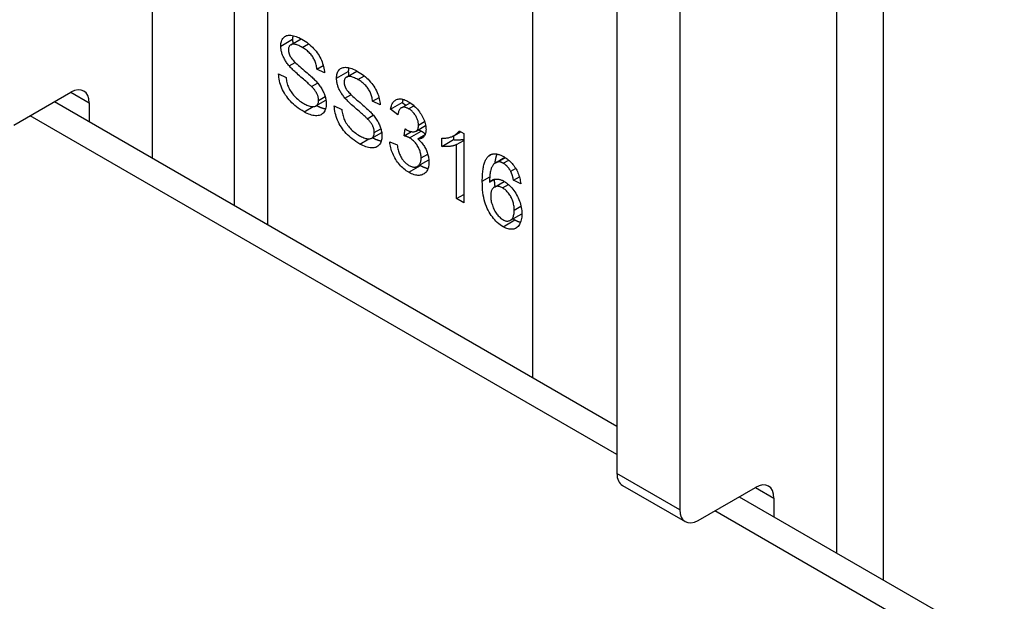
# Model space of a CAD drawing. Header units: inches. Extents: x 17 to 386, y 34 to 183.
# Tile 122 of 139: x 335.053 to 336.217, y 181.577 to 182.265. Entities that reach past the tile are written whole.
import ezdxf

# ---------------------------------------------------------------- set-up
doc = ezdxf.new("R2010")
doc.units = ezdxf.units.IN
doc.header["$MEASUREMENT"] = 0
doc.layers.add('Visible Edges(ANSI)', color=7, linetype='Continuous', lineweight=25)
doc.layers.add('Visible Tangent Edges(ANSI)', color=7, linetype='Continuous', lineweight=25)

msp = doc.modelspace()

# ---------------------------------------------------------------- linework, layer by layer
at = {"layer": 'Visible Edges(ANSI)'}
for p, q in [((335.3066, 183.0441), (335.3066, 182.0456)), ((336.0739, 182.7625), (336.0739, 181.6026)), ((335.7592, 182.4943), (335.7592, 181.7284)), ((335.8334, 182.4514), (335.8334, 181.6855)), ((335.3734, 182.2355), (335.3857, 182.2426)), ((335.3716, 182.2105), (335.3787, 182.2146)), ((335.4042, 182.2067), (335.4118, 182.2111)), ((335.4132, 182.2024), (335.4042, 182.2067)), ((335.4393, 182.1974), (335.4517, 182.2045)), ((335.359, 182.2013), (335.3678, 182.197)), ((335.398, 182.1861), (335.4051, 182.1903)), ((335.0457, 182.1403), (335.1132, 182.1793)), ((335.0941, 182.1683), (335.7592, 181.7843)), ((335.4032, 182.1632), (335.415, 182.1699)), ((335.4375, 182.1724), (335.4446, 182.1765)), ((335.4701, 182.1687), (335.4778, 182.1731)), ((335.4791, 182.1643), (335.4701, 182.1687)), ((335.4914, 182.1593), (335.5053, 182.1674)), ((335.5042, 182.161), (335.5146, 182.167)), ((335.5053, 182.1674), (335.5095, 182.1641)), ((335.1351, 182.1667), (335.1351, 182.1446)), ((335.4249, 182.1632), (335.4337, 182.159)), ((335.5001, 182.1525), (335.4914, 182.1593)), ((335.4639, 182.1481), (335.471, 182.1522)), ((335.4691, 182.1251), (335.4809, 182.1319)), ((335.5077, 182.1279), (335.5086, 182.1361)), ((335.5077, 182.1279), (335.5162, 182.1328)), ((335.5216, 182.1333), (335.5329, 182.1399)), ((335.5667, 182.1283), (335.5743, 182.1326)), ((335.5724, 182.1337), (335.578, 182.1305)), ((335.4905, 182.1207), (335.4992, 182.117)), ((335.5236, 182.1242), (335.5323, 182.1292)), ((335.552, 182.1153), (335.552, 182.125)), ((335.552, 182.1153), (335.5659, 182.1233)), ((335.5659, 182.1278), (335.5659, 182.1233)), ((335.5694, 182.1174), (335.578, 182.1224)), ((335.578, 182.1305), (335.578, 182.0485)), ((335.5694, 182.0535), (335.5694, 182.1174)), ((335.5233, 182.0918), (335.5367, 182.0996)), ((335.6156, 182.096), (335.6266, 182.1024)), ((335.6175, 182.0968), (335.6269, 182.1022)), ((335.6335, 182.0859), (335.6393, 182.0893)), ((335.6085, 182.073), (335.6149, 182.0767)), ((335.6142, 182.0671), (335.6259, 182.0739)), ((335.6368, 182.0754), (335.6438, 182.0794)), ((335.6454, 182.0712), (335.6368, 182.0754)), ((335.5694, 182.0535), (335.578, 182.0585)), ((335.578, 182.0485), (335.5694, 182.0535)), ((335.6331, 182.0279), (335.6466, 182.0357)), ((335.7656, 181.7142), (335.8398, 181.6714)), ((335.8553, 181.6729), (335.9229, 181.7119)), ((335.9038, 181.7009), (384.8005, 153.4703)), ((335.9448, 181.6992), (335.9448, 181.6772))]:
    msp.add_line(p, q, dxfattribs=at)
at = {"layer": 'Visible Edges(ANSI)', "flags": 128}
for points in [[(335.3616, 182.234), (335.3616, 182.2355), (335.3618, 182.237), (335.362, 182.2383), (335.3624, 182.2396), (335.3628, 182.2408), (335.3633, 182.2419), (335.3639, 182.2429), (335.3646, 182.2438), (335.3654, 182.2447), (335.3663, 182.2454), (335.3673, 182.2459), (335.3684, 182.2464), (335.3695, 182.2467), (335.3708, 182.2469), (335.3721, 182.2469), (335.3735, 182.2469), (335.375, 182.2467), (335.3765, 182.2463), (335.3781, 182.2459), (335.3797, 182.2454), (335.3814, 182.2447), (335.383, 182.244), (335.3848, 182.2431), (335.3865, 182.2421)], [(335.376, 182.2465), (335.3759, 182.2463), (335.3759, 182.2461), (335.3759, 182.246), (335.3758, 182.2458), (335.3758, 182.2456), (335.3758, 182.2454), (335.3757, 182.2453), (335.3757, 182.2451), (335.3757, 182.2449), (335.3757, 182.2447), (335.3756, 182.2445), (335.3756, 182.2444), (335.3756, 182.2442), (335.3756, 182.244), (335.3756, 182.2438), (335.3756, 182.2436), (335.3756, 182.2434), (335.3755, 182.2432), (335.3755, 182.243), (335.3755, 182.2428), (335.3755, 182.2427), (335.3755, 182.2425), (335.3755, 182.2423), (335.3755, 182.2421)], [(335.3755, 182.2421), (335.3755, 182.2418), (335.3755, 182.2416), (335.3755, 182.2414), (335.3755, 182.2412), (335.3755, 182.241), (335.3755, 182.2408), (335.3756, 182.2406), (335.3756, 182.2404), (335.3756, 182.2402), (335.3756, 182.24), (335.3756, 182.2397), (335.3756, 182.2395), (335.3757, 182.2393), (335.3757, 182.2391), (335.3757, 182.2389), (335.3757, 182.2387), (335.3758, 182.2385), (335.3758, 182.2383), (335.3758, 182.238), (335.3759, 182.2378), (335.3759, 182.2376), (335.3759, 182.2374), (335.376, 182.2372), (335.376, 182.237)], [(335.3865, 182.2421), (335.3885, 182.241), (335.3904, 182.2398), (335.3922, 182.2385), (335.394, 182.2371), (335.3957, 182.2357), (335.3973, 182.2343), (335.3989, 182.2328), (335.4004, 182.2312), (335.4019, 182.2296), (335.4033, 182.2279), (335.4045, 182.2262), (335.4057, 182.2245), (335.4069, 182.2228), (335.4079, 182.2209), (335.4088, 182.2191), (335.4097, 182.2172), (335.4105, 182.2153), (335.4111, 182.2135), (335.4117, 182.2116), (335.4122, 182.2097), (335.4126, 182.2079), (335.4129, 182.206), (335.4131, 182.2042), (335.4132, 182.2024)], [(335.3716, 182.2105), (335.3708, 182.2115), (335.37, 182.2125), (335.3692, 182.2135), (335.3685, 182.2145), (335.3678, 182.2155), (335.3672, 182.2165), (335.3666, 182.2175), (335.366, 182.2185), (335.3655, 182.2195), (335.365, 182.2205), (335.3645, 182.2215), (335.3641, 182.2224), (335.3637, 182.2234), (335.3633, 182.2244), (335.363, 182.2254), (335.3627, 182.2264), (335.3624, 182.2274), (335.3622, 182.2283), (335.362, 182.2293), (335.3619, 182.2302), (335.3618, 182.2312), (335.3617, 182.2321), (335.3616, 182.2331), (335.3616, 182.234)], [(335.3869, 182.2324), (335.3855, 182.2332), (335.3842, 182.2339), (335.383, 182.2345), (335.3818, 182.235), (335.3806, 182.2354), (335.3796, 182.2358), (335.3786, 182.236), (335.3776, 182.2362), (335.3767, 182.2363), (335.3759, 182.2362), (335.3752, 182.2361), (335.3745, 182.236), (335.3739, 182.2357), (335.3733, 182.2354), (335.3728, 182.2351), (335.3723, 182.2347), (335.3719, 182.2342), (335.3716, 182.2337), (335.3713, 182.2331), (335.371, 182.2325), (335.3708, 182.2319), (335.3707, 182.2311), (335.3706, 182.2304), (335.3706, 182.2296)], [(335.3706, 182.2296), (335.3706, 182.2292), (335.3706, 182.2288), (335.3706, 182.2285), (335.3707, 182.2281), (335.3707, 182.2277), (335.3708, 182.2274), (335.3708, 182.227), (335.3709, 182.2266), (335.371, 182.2263), (335.3711, 182.2259), (335.3712, 182.2255), (335.3713, 182.2251), (335.3714, 182.2248), (335.3715, 182.2244), (335.3717, 182.224), (335.3718, 182.2237), (335.372, 182.2233), (335.3721, 182.2229), (335.3723, 182.2226), (335.3725, 182.2222), (335.3727, 182.2218), (335.3729, 182.2214), (335.3731, 182.2211), (335.3733, 182.2207)], [(335.4042, 182.2067), (335.4041, 182.2081), (335.4039, 182.2094), (335.4037, 182.2107), (335.4034, 182.212), (335.403, 182.2132), (335.4027, 182.2145), (335.4022, 182.2157), (335.4017, 182.2168), (335.4012, 182.218), (335.4006, 182.2191), (335.4, 182.2202), (335.3993, 182.2213), (335.3986, 182.2223), (335.3978, 182.2234), (335.397, 182.2244), (335.3961, 182.2254), (335.3951, 182.2263), (335.3941, 182.2273), (335.3931, 182.2282), (335.3919, 182.2291), (335.3908, 182.2299), (335.3895, 182.2308), (335.3883, 182.2316), (335.3869, 182.2324)], [(335.3733, 182.2207), (335.3739, 182.2199), (335.3745, 182.2191), (335.3753, 182.2182), (335.3761, 182.2172), (335.3771, 182.2161), (335.3783, 182.215), (335.3795, 182.2138), (335.3809, 182.2125), (335.3824, 182.2112), (335.384, 182.2098), (335.3857, 182.2083), (335.3875, 182.2067), (335.3894, 182.2052), (335.3912, 182.2037), (335.3928, 182.2022), (335.3944, 182.2009), (335.3958, 182.1996), (335.3972, 182.1983), (335.3985, 182.1972), (335.3996, 182.1961), (335.4007, 182.1951), (335.4016, 182.1941), (335.4025, 182.1932), (335.4033, 182.1924)], [(335.398, 182.1861), (335.3975, 182.1867), (335.3968, 182.1873), (335.3961, 182.1879), (335.3953, 182.1887), (335.3944, 182.1895), (335.3934, 182.1904), (335.3923, 182.1914), (335.3911, 182.1925), (335.3898, 182.1936), (335.3884, 182.1948), (335.3869, 182.1961), (335.3853, 182.1974), (335.3837, 182.1988), (335.3822, 182.2001), (335.3808, 182.2014), (335.3795, 182.2026), (335.3782, 182.2038), (335.377, 182.2049), (335.3759, 182.2059), (335.3749, 182.207), (335.374, 182.2079), (335.3731, 182.2088), (335.3723, 182.2097), (335.3716, 182.2105)], [(335.4275, 182.196), (335.4276, 182.1975), (335.4277, 182.1989), (335.4279, 182.2003), (335.4283, 182.2015), (335.4287, 182.2027), (335.4292, 182.2038), (335.4298, 182.2048), (335.4306, 182.2058), (335.4314, 182.2066), (335.4323, 182.2073), (335.4332, 182.2079), (335.4343, 182.2083), (335.4355, 182.2086), (335.4367, 182.2088), (335.438, 182.2089), (335.4394, 182.2088), (335.4409, 182.2086), (335.4425, 182.2083), (335.444, 182.2079), (335.4456, 182.2073), (335.4473, 182.2067), (335.449, 182.2059), (335.4507, 182.2051), (335.4525, 182.2041)], [(335.4419, 182.2084), (335.4418, 182.2083), (335.4418, 182.2081), (335.4418, 182.2079), (335.4417, 182.2077), (335.4417, 182.2076), (335.4417, 182.2074), (335.4417, 182.2072), (335.4416, 182.207), (335.4416, 182.2069), (335.4416, 182.2067), (335.4416, 182.2065), (335.4415, 182.2063), (335.4415, 182.2061), (335.4415, 182.2059), (335.4415, 182.2058), (335.4415, 182.2056), (335.4415, 182.2054), (335.4415, 182.2052), (335.4414, 182.205), (335.4414, 182.2048), (335.4414, 182.2046), (335.4414, 182.2044), (335.4414, 182.2042), (335.4414, 182.204)], [(335.4414, 182.204), (335.4414, 182.2038), (335.4414, 182.2036), (335.4414, 182.2034), (335.4414, 182.2032), (335.4415, 182.203), (335.4415, 182.2027), (335.4415, 182.2025), (335.4415, 182.2023), (335.4415, 182.2021), (335.4415, 182.2019), (335.4415, 182.2017), (335.4416, 182.2015), (335.4416, 182.2013), (335.4416, 182.2011), (335.4416, 182.2008), (335.4416, 182.2006), (335.4417, 182.2004), (335.4417, 182.2002), (335.4417, 182.2), (335.4418, 182.1998), (335.4418, 182.1996), (335.4418, 182.1993), (335.4419, 182.1991), (335.4419, 182.1989)], [(335.4525, 182.2041), (335.4544, 182.2029), (335.4563, 182.2017), (335.4581, 182.2004), (335.4599, 182.1991), (335.4616, 182.1977), (335.4632, 182.1962), (335.4648, 182.1947), (335.4663, 182.1931), (335.4678, 182.1915), (335.4692, 182.1899), (335.4705, 182.1882), (335.4717, 182.1865), (335.4728, 182.1847), (335.4738, 182.1829), (335.4748, 182.1811), (335.4756, 182.1792), (335.4764, 182.1773), (335.4771, 182.1754), (335.4776, 182.1735), (335.4781, 182.1717), (335.4785, 182.1698), (335.4788, 182.168), (335.479, 182.1661), (335.4791, 182.1643)], [(335.3891, 182.1562), (335.3868, 182.1576), (335.3845, 182.1591), (335.3823, 182.1606), (335.3803, 182.1621), (335.3783, 182.1637), (335.3765, 182.1653), (335.3747, 182.167), (335.373, 182.1687), (335.3714, 182.1705), (335.37, 182.1723), (335.3686, 182.1742), (335.3672, 182.1761), (335.366, 182.1781), (335.3649, 182.1801), (335.3638, 182.1822), (335.3629, 182.1843), (335.362, 182.1865), (335.3612, 182.1886), (335.3606, 182.1907), (335.36, 182.1929), (335.3596, 182.195), (335.3593, 182.1971), (335.3591, 182.1992), (335.359, 182.2013)], [(335.3678, 182.197), (335.368, 182.1954), (335.3682, 182.1938), (335.3685, 182.1923), (335.3689, 182.1908), (335.3692, 182.1894), (335.3697, 182.1879), (335.3702, 182.1866), (335.3707, 182.1852), (335.3713, 182.1839), (335.372, 182.1826), (335.3728, 182.1813), (335.3737, 182.18), (335.3746, 182.1787), (335.3756, 182.1774), (335.3767, 182.1761), (335.3778, 182.1748), (335.3791, 182.1735), (335.3803, 182.1723), (335.3816, 182.1711), (335.383, 182.17), (335.3843, 182.169), (335.3858, 182.1679), (335.3872, 182.167), (335.3887, 182.1661)], [(335.4033, 182.1924), (335.4043, 182.1913), (335.4052, 182.1901), (335.4061, 182.189), (335.407, 182.1879), (335.4078, 182.1867), (335.4086, 182.1856), (335.4093, 182.1845), (335.41, 182.1833), (335.4107, 182.1822), (335.4113, 182.1811), (335.4118, 182.18), (335.4123, 182.1788), (335.4128, 182.1777), (335.4132, 182.1766), (335.4136, 182.1755), (335.414, 182.1744), (335.4143, 182.1733), (335.4145, 182.1722), (335.4148, 182.171), (335.4149, 182.1699), (335.4151, 182.1688), (335.4152, 182.1677), (335.4153, 182.1667), (335.4153, 182.1656)], [(335.4375, 182.1724), (335.4367, 182.1734), (335.4359, 182.1744), (335.4352, 182.1754), (335.4344, 182.1764), (335.4338, 182.1774), (335.4331, 182.1784), (335.4325, 182.1794), (335.4319, 182.1804), (335.4314, 182.1814), (335.4309, 182.1824), (335.4304, 182.1834), (335.43, 182.1844), (335.4296, 182.1854), (335.4292, 182.1864), (335.4289, 182.1874), (335.4286, 182.1883), (335.4284, 182.1893), (335.4281, 182.1903), (335.4279, 182.1912), (335.4278, 182.1922), (335.4277, 182.1931), (335.4276, 182.1941), (335.4275, 182.195), (335.4275, 182.196)], [(335.4528, 182.1943), (335.4515, 182.1951), (335.4501, 182.1958), (335.4489, 182.1964), (335.4477, 182.1969), (335.4465, 182.1974), (335.4455, 182.1977), (335.4445, 182.198), (335.4435, 182.1981), (335.4427, 182.1982), (335.4418, 182.1982), (335.4411, 182.1981), (335.4404, 182.1979), (335.4398, 182.1977), (335.4392, 182.1974), (335.4387, 182.197), (335.4382, 182.1966), (335.4378, 182.1961), (335.4375, 182.1956), (335.4372, 182.1951), (335.4369, 182.1945), (335.4368, 182.1938), (335.4366, 182.1931), (335.4365, 182.1923), (335.4365, 182.1915)], [(335.4365, 182.1915), (335.4365, 182.1911), (335.4365, 182.1908), (335.4366, 182.1904), (335.4366, 182.19), (335.4366, 182.1897), (335.4367, 182.1893), (335.4367, 182.1889), (335.4368, 182.1886), (335.4369, 182.1882), (335.437, 182.1878), (335.4371, 182.1875), (335.4372, 182.1871), (335.4373, 182.1867), (335.4374, 182.1864), (335.4376, 182.186), (335.4377, 182.1856), (335.4379, 182.1852), (335.4381, 182.1849), (335.4382, 182.1845), (335.4384, 182.1841), (335.4386, 182.1838), (335.4388, 182.1834), (335.439, 182.183), (335.4393, 182.1826)], [(335.4701, 182.1687), (335.47, 182.17), (335.4698, 182.1714), (335.4696, 182.1727), (335.4693, 182.1739), (335.4689, 182.1752), (335.4686, 182.1764), (335.4681, 182.1776), (335.4677, 182.1788), (335.4671, 182.1799), (335.4665, 182.1811), (335.4659, 182.1822), (335.4652, 182.1832), (335.4645, 182.1843), (335.4637, 182.1853), (335.4629, 182.1863), (335.462, 182.1873), (335.461, 182.1883), (335.46, 182.1892), (335.459, 182.1901), (335.4579, 182.191), (335.4567, 182.1919), (335.4555, 182.1927), (335.4542, 182.1935), (335.4528, 182.1943)], [(335.4063, 182.1698), (335.4063, 182.1705), (335.4062, 182.1711), (335.4062, 182.1718), (335.4061, 182.1724), (335.4059, 182.1731), (335.4058, 182.1737), (335.4056, 182.1744), (335.4054, 182.175), (335.4052, 182.1757), (335.4049, 182.1763), (335.4047, 182.177), (335.4044, 182.1777), (335.404, 182.1783), (335.4037, 182.179), (335.4032, 182.1797), (335.4028, 182.1804), (335.4023, 182.1811), (335.4018, 182.1818), (335.4013, 182.1825), (335.4007, 182.1832), (335.4001, 182.1839), (335.3994, 182.1846), (335.3987, 182.1854), (335.398, 182.1861)], [(335.4393, 182.1826), (335.4398, 182.1819), (335.4404, 182.181), (335.4412, 182.1801), (335.4421, 182.1791), (335.4431, 182.1781), (335.4442, 182.177), (335.4454, 182.1758), (335.4468, 182.1745), (335.4483, 182.1731), (335.4499, 182.1717), (335.4516, 182.1702), (335.4535, 182.1687), (335.4553, 182.1671), (335.4571, 182.1656), (335.4587, 182.1642), (335.4603, 182.1628), (335.4618, 182.1615), (335.4631, 182.1603), (335.4644, 182.1591), (335.4655, 182.158), (335.4666, 182.157), (335.4676, 182.1561), (335.4684, 182.1552), (335.4692, 182.1544)], [(335.3887, 182.1661), (335.39, 182.1654), (335.3913, 182.1647), (335.3925, 182.1641), (335.3937, 182.1636), (335.3949, 182.1632), (335.396, 182.1629), (335.3971, 182.1626), (335.3982, 182.1625), (335.3992, 182.1624), (335.4001, 182.1624), (335.401, 182.1624), (335.4018, 182.1626), (335.4025, 182.1628), (335.4032, 182.1631), (335.4037, 182.1635), (335.4043, 182.164), (335.4047, 182.1645), (335.4052, 182.1651), (335.4055, 182.1658), (335.4058, 182.1665), (335.406, 182.1672), (335.4062, 182.168), (335.4062, 182.1689), (335.4063, 182.1698)], [(335.4639, 182.1481), (335.4634, 182.1486), (335.4627, 182.1492), (335.462, 182.1499), (335.4612, 182.1506), (335.4603, 182.1515), (335.4593, 182.1524), (335.4582, 182.1534), (335.457, 182.1544), (335.4557, 182.1555), (335.4543, 182.1568), (335.4528, 182.158), (335.4513, 182.1594), (335.4497, 182.1608), (335.4482, 182.1621), (335.4467, 182.1633), (335.4454, 182.1646), (335.4441, 182.1657), (335.4429, 182.1668), (335.4418, 182.1679), (335.4408, 182.1689), (335.4399, 182.1699), (335.439, 182.1708), (335.4382, 182.1716), (335.4375, 182.1724)], [(335.4914, 182.1593), (335.4917, 182.1608), (335.492, 182.1622), (335.4924, 182.1635), (335.4929, 182.1647), (335.4934, 182.1658), (335.494, 182.1668), (335.4946, 182.1677), (335.4953, 182.1685), (335.4961, 182.1692), (335.4969, 182.1698), (335.4977, 182.1703), (335.4986, 182.1708), (335.4996, 182.1711), (335.5006, 182.1713), (335.5016, 182.1715), (335.5027, 182.1715), (335.5038, 182.1714), (335.505, 182.1713), (335.5061, 182.171), (335.5074, 182.1707), (335.5086, 182.1702), (335.5099, 182.1696), (335.5113, 182.169), (335.5127, 182.1682)], [(335.5062, 182.171), (335.5061, 182.1709), (335.5061, 182.1707), (335.506, 182.1706), (335.506, 182.1704), (335.506, 182.1703), (335.5059, 182.1702), (335.5059, 182.17), (335.5058, 182.1699), (335.5058, 182.1697), (335.5058, 182.1696), (335.5057, 182.1694), (335.5057, 182.1693), (335.5057, 182.1691), (335.5056, 182.169), (335.5056, 182.1688), (335.5055, 182.1687), (335.5055, 182.1685), (335.5055, 182.1683), (335.5054, 182.1682), (335.5054, 182.168), (335.5054, 182.1679), (335.5054, 182.1677), (335.5053, 182.1675), (335.5053, 182.1674)], [(335.5127, 182.1682), (335.5141, 182.1673), (335.5155, 182.1664), (335.5169, 182.1654), (335.5182, 182.1643), (335.5195, 182.1631), (335.5208, 182.1619), (335.5221, 182.1606), (335.5233, 182.1592), (335.5245, 182.1578), (335.5256, 182.1563), (335.5266, 182.1548), (335.5276, 182.1533), (335.5285, 182.1518), (335.5293, 182.1503), (335.5301, 182.1487), (335.5308, 182.1471), (335.5314, 182.1455), (335.5319, 182.1439), (335.5324, 182.1424), (335.5327, 182.1409), (335.533, 182.1394), (335.5332, 182.1379), (335.5333, 182.1365), (335.5334, 182.1351)], [(335.4153, 182.1656), (335.4152, 182.164), (335.4151, 182.1625), (335.4148, 182.161), (335.4145, 182.1597), (335.414, 182.1584), (335.4135, 182.1573), (335.4128, 182.1562), (335.412, 182.1551), (335.4112, 182.1542), (335.4102, 182.1535), (335.4092, 182.1528), (335.4081, 182.1523), (335.4069, 182.1519), (335.4056, 182.1517), (335.4042, 182.1515), (335.4027, 182.1515), (335.4012, 182.1517), (335.3996, 182.1519), (335.398, 182.1523), (335.3963, 182.1529), (335.3946, 182.1535), (335.3928, 182.1543), (335.391, 182.1552), (335.3891, 182.1562)], [(335.4041, 182.1637), (335.4046, 182.1634), (335.405, 182.1632), (335.4055, 182.1629), (335.4059, 182.1627), (335.4064, 182.1625), (335.4069, 182.1623), (335.4073, 182.1621), (335.4077, 182.1619), (335.4082, 182.1617), (335.4086, 182.1615), (335.4091, 182.1613), (335.4095, 182.1612), (335.4099, 182.161), (335.4104, 182.1608), (335.4108, 182.1607), (335.4112, 182.1606), (335.4116, 182.1605), (335.4121, 182.1603), (335.4125, 182.1602), (335.4129, 182.1601), (335.4133, 182.16), (335.4137, 182.16), (335.4141, 182.1599), (335.4145, 182.1598)], [(335.4551, 182.1181), (335.4527, 182.1196), (335.4504, 182.121), (335.4483, 182.1225), (335.4462, 182.1241), (335.4442, 182.1257), (335.4424, 182.1273), (335.4406, 182.129), (335.4389, 182.1307), (335.4374, 182.1325), (335.4359, 182.1343), (335.4345, 182.1361), (335.4332, 182.1381), (335.4319, 182.14), (335.4308, 182.1421), (335.4297, 182.1441), (335.4288, 182.1463), (335.4279, 182.1484), (335.4271, 182.1505), (335.4265, 182.1527), (335.426, 182.1548), (335.4255, 182.1569), (335.4252, 182.159), (335.425, 182.1611), (335.4249, 182.1632)], [(335.4337, 182.159), (335.4339, 182.1574), (335.4341, 182.1558), (335.4344, 182.1542), (335.4348, 182.1528), (335.4352, 182.1513), (335.4356, 182.1499), (335.4361, 182.1485), (335.4366, 182.1472), (335.4373, 182.1459), (335.4379, 182.1446), (335.4387, 182.1433), (335.4396, 182.142), (335.4405, 182.1406), (335.4415, 182.1393), (335.4426, 182.138), (335.4438, 182.1367), (335.445, 182.1355), (335.4462, 182.1342), (335.4475, 182.1331), (335.4489, 182.132), (335.4503, 182.1309), (335.4517, 182.1299), (335.4531, 182.1289), (335.4546, 182.128)], [(335.5128, 182.1599), (335.512, 182.1604), (335.5112, 182.1607), (335.5104, 182.1611), (335.5096, 182.1613), (335.5089, 182.1615), (335.5082, 182.1617), (335.5075, 182.1617), (335.5068, 182.1617), (335.5062, 182.1617), (335.5056, 182.1615), (335.505, 182.1614), (335.5044, 182.1611), (335.5038, 182.1608), (335.5033, 182.1604), (335.5029, 182.1599), (335.5024, 182.1594), (335.502, 182.1588), (335.5016, 182.1581), (335.5013, 182.1573), (335.501, 182.1565), (335.5007, 182.1556), (335.5004, 182.1547), (335.5002, 182.1536), (335.5001, 182.1525)], [(335.5244, 182.1405), (335.5244, 182.1414), (335.5243, 182.1423), (335.5242, 182.1432), (335.5241, 182.1441), (335.5239, 182.1451), (335.5236, 182.146), (335.5233, 182.1469), (335.523, 182.1478), (335.5226, 182.1487), (335.5222, 182.1496), (335.5217, 182.1506), (335.5212, 182.1515), (335.5206, 182.1524), (335.52, 182.1532), (335.5194, 182.1541), (335.5188, 182.1548), (335.5182, 182.1556), (335.5175, 182.1563), (335.5168, 182.157), (335.516, 182.1577), (335.5153, 182.1583), (335.5145, 182.1588), (335.5137, 182.1594), (335.5128, 182.1599)], [(335.4722, 182.1318), (335.4722, 182.1324), (335.4721, 182.1331), (335.4721, 182.1337), (335.472, 182.1344), (335.4719, 182.135), (335.4717, 182.1357), (335.4715, 182.1363), (335.4713, 182.137), (335.4711, 182.1376), (335.4709, 182.1383), (335.4706, 182.1389), (335.4703, 182.1396), (335.4699, 182.1403), (335.4696, 182.1409), (335.4692, 182.1416), (335.4687, 182.1423), (335.4682, 182.143), (335.4677, 182.1437), (335.4672, 182.1444), (335.4666, 182.1451), (335.466, 182.1459), (335.4653, 182.1466), (335.4646, 182.1473), (335.4639, 182.1481)], [(335.4692, 182.1544), (335.4702, 182.1532), (335.4711, 182.1521), (335.472, 182.1509), (335.4729, 182.1498), (335.4737, 182.1487), (335.4745, 182.1475), (335.4752, 182.1464), (335.4759, 182.1453), (335.4766, 182.1442), (335.4772, 182.143), (335.4777, 182.1419), (335.4783, 182.1408), (335.4787, 182.1397), (335.4792, 182.1385), (335.4795, 182.1374), (335.4799, 182.1363), (335.4802, 182.1352), (335.4805, 182.1341), (335.4807, 182.133), (335.4809, 182.1319), (335.481, 182.1308), (335.4811, 182.1297), (335.4812, 182.1286), (335.4812, 182.1275)], [(335.5086, 182.1361), (335.5086, 182.136), (335.5087, 182.136), (335.5088, 182.1359), (335.5089, 182.1359), (335.5089, 182.1358), (335.509, 182.1358), (335.5091, 182.1357), (335.5091, 182.1357), (335.5092, 182.1357), (335.5093, 182.1356), (335.5093, 182.1356), (335.5094, 182.1355), (335.5094, 182.1355), (335.5095, 182.1355), (335.5095, 182.1354), (335.5096, 182.1354), (335.5097, 182.1354), (335.5097, 182.1353), (335.5097, 182.1353), (335.5098, 182.1353), (335.5098, 182.1352), (335.5099, 182.1352), (335.5099, 182.1352), (335.51, 182.1352)], [(335.51, 182.1352), (335.5109, 182.1347), (335.5118, 182.1342), (335.5127, 182.1338), (335.5135, 182.1335), (335.5144, 182.1332), (335.5152, 182.133), (335.5161, 182.1328), (335.5169, 182.1327), (335.5177, 182.1326), (335.5185, 182.1326), (335.5192, 182.1326), (335.52, 182.1328), (335.5207, 182.1329), (335.5213, 182.1332), (335.5219, 182.1335), (335.5224, 182.134), (335.5229, 182.1345), (335.5233, 182.1351), (335.5236, 182.1358), (335.5239, 182.1365), (335.5241, 182.1374), (335.5243, 182.1383), (335.5244, 182.1393), (335.5244, 182.1405)], [(335.5334, 182.1351), (335.5333, 182.1342), (335.5333, 182.1334), (335.5332, 182.1326), (335.5331, 182.1318), (335.5329, 182.1311), (335.5327, 182.1304), (335.5325, 182.1297), (335.5323, 182.1291), (335.532, 182.1285), (335.5317, 182.1279), (335.5313, 182.1274), (335.5309, 182.1269), (335.5305, 182.1264), (335.53, 182.126), (335.5295, 182.1256), (335.529, 182.1253), (335.5284, 182.125), (335.5279, 182.1247), (335.5272, 182.1245), (335.5266, 182.1244), (335.5259, 182.1243), (335.5252, 182.1242), (335.5244, 182.1242), (335.5236, 182.1242)], [(335.5244, 182.135), (335.5246, 182.1349), (335.5247, 182.1349), (335.5249, 182.1348), (335.525, 182.1347), (335.5252, 182.1347), (335.5253, 182.1346), (335.5255, 182.1346), (335.5256, 182.1345), (335.5257, 182.1345), (335.5259, 182.1344), (335.526, 182.1343), (335.5262, 182.1343), (335.5263, 182.1342), (335.5264, 182.1341), (335.5266, 182.1341), (335.5267, 182.134), (335.5268, 182.134), (335.5269, 182.1339), (335.5271, 182.1338), (335.5272, 182.1338), (335.5273, 182.1337), (335.5274, 182.1336), (335.5275, 182.1336), (335.5277, 182.1335)], [(335.5277, 182.1335), (335.5279, 182.1334), (335.5281, 182.1332), (335.5283, 182.1331), (335.5285, 182.133), (335.5287, 182.1328), (335.529, 182.1327), (335.5292, 182.1325), (335.5294, 182.1324), (335.5296, 182.1323), (335.5298, 182.1321), (335.53, 182.132), (335.5302, 182.1318), (335.5304, 182.1317), (335.5306, 182.1315), (335.5308, 182.1313), (335.531, 182.1312), (335.5312, 182.131), (335.5314, 182.1308), (335.5316, 182.1307), (335.5318, 182.1305), (335.532, 182.1303), (335.5322, 182.1302), (335.5324, 182.13), (335.5326, 182.1298)], [(335.552, 182.125), (335.5532, 182.125), (335.5544, 182.125), (335.5555, 182.1251), (335.5567, 182.1251), (335.5578, 182.1253), (335.5588, 182.1254), (335.5599, 182.1256), (335.5609, 182.1259), (335.5619, 182.1262), (335.5629, 182.1265), (335.5638, 182.1268), (335.5647, 182.1272), (335.5656, 182.1277), (335.5665, 182.1281), (335.5673, 182.1286), (335.568, 182.1291), (335.5687, 182.1296), (335.5694, 182.1301), (335.57, 182.1306), (335.5706, 182.1312), (335.5711, 182.1318), (335.5716, 182.1324), (335.572, 182.133), (335.5724, 182.1337)], [(335.4546, 182.128), (335.4559, 182.1273), (335.4572, 182.1267), (335.4585, 182.1261), (335.4597, 182.1256), (335.4608, 182.1252), (335.4619, 182.1248), (335.463, 182.1246), (335.4641, 182.1244), (335.4651, 182.1243), (335.466, 182.1243), (335.4669, 182.1244), (335.4677, 182.1245), (335.4684, 182.1247), (335.4691, 182.1251), (335.4697, 182.1254), (335.4702, 182.1259), (335.4707, 182.1265), (335.4711, 182.1271), (335.4714, 182.1277), (335.4717, 182.1284), (335.4719, 182.1292), (335.4721, 182.13), (335.4722, 182.1309), (335.4722, 182.1318)], [(335.4812, 182.1275), (335.4811, 182.1259), (335.481, 182.1244), (335.4807, 182.123), (335.4804, 182.1216), (335.4799, 182.1204), (335.4794, 182.1192), (335.4787, 182.1181), (335.478, 182.1171), (335.4771, 182.1162), (335.4762, 182.1154), (335.4751, 182.1148), (335.474, 182.1142), (335.4728, 182.1139), (335.4715, 182.1136), (335.4701, 182.1135), (335.4687, 182.1135), (335.4671, 182.1136), (335.4655, 182.1139), (335.4639, 182.1143), (335.4622, 182.1148), (335.4605, 182.1154), (335.4587, 182.1162), (335.4569, 182.1171), (335.4551, 182.1181)], [(335.47, 182.1256), (335.4705, 182.1253), (335.4709, 182.1251), (335.4714, 182.1249), (335.4719, 182.1246), (335.4723, 182.1244), (335.4728, 182.1242), (335.4732, 182.124), (335.4737, 182.1238), (335.4741, 182.1236), (335.4745, 182.1234), (335.475, 182.1233), (335.4754, 182.1231), (335.4759, 182.1229), (335.4763, 182.1228), (335.4767, 182.1227), (335.4771, 182.1225), (335.4776, 182.1224), (335.478, 182.1223), (335.4784, 182.1222), (335.4788, 182.1221), (335.4792, 182.122), (335.4796, 182.1219), (335.48, 182.1218), (335.4804, 182.1218)], [(335.513, 182.0847), (335.5115, 182.0856), (335.51, 182.0866), (335.5085, 182.0877), (335.5071, 182.0888), (335.5058, 182.09), (335.5045, 182.0912), (335.5032, 182.0925), (335.502, 182.0939), (335.5008, 182.0953), (335.4997, 182.0968), (335.4986, 182.0984), (335.4975, 182.1), (335.4965, 182.1017), (335.4956, 182.1034), (335.4948, 182.1051), (335.494, 182.1068), (335.4933, 182.1085), (335.4927, 182.1102), (335.4921, 182.1119), (335.4917, 182.1136), (335.4913, 182.1154), (335.4909, 182.1171), (335.4907, 182.1189), (335.4905, 182.1207)], [(335.5137, 182.1255), (335.5135, 182.1256), (335.5133, 182.1257), (335.5131, 182.1258), (335.5129, 182.1259), (335.5127, 182.126), (335.5125, 182.1261), (335.5122, 182.1262), (335.512, 182.1263), (335.5117, 182.1264), (335.5115, 182.1266), (335.5113, 182.1267), (335.511, 182.1268), (335.5108, 182.1269), (335.5105, 182.127), (335.5102, 182.127), (335.51, 182.1271), (335.5097, 182.1272), (335.5094, 182.1273), (335.5091, 182.1274), (335.5088, 182.1275), (335.5085, 182.1276), (335.5083, 182.1277), (335.508, 182.1278), (335.5077, 182.1279)], [(335.5276, 182.1016), (335.5276, 182.1027), (335.5275, 182.1039), (335.5273, 182.105), (335.5272, 182.1062), (335.5269, 182.1073), (335.5266, 182.1085), (335.5263, 182.1096), (335.5259, 182.1107), (335.5254, 182.1119), (335.5249, 182.113), (335.5243, 182.1141), (335.5237, 182.1152), (335.523, 182.1163), (335.5223, 182.1174), (335.5216, 182.1184), (335.5208, 182.1194), (335.5201, 182.1203), (335.5192, 182.1212), (335.5184, 182.122), (335.5175, 182.1228), (335.5166, 182.1235), (335.5157, 182.1242), (335.5147, 182.1249), (335.5137, 182.1255)], [(335.5236, 182.1242), (335.5246, 182.1233), (335.5256, 182.1224), (335.5266, 182.1214), (335.5275, 182.1204), (335.5284, 182.1194), (335.5292, 182.1184), (335.53, 182.1173), (335.5307, 182.1162), (335.5315, 182.1151), (335.5321, 182.114), (335.5328, 182.1128), (335.5334, 182.1116), (335.5339, 182.1104), (335.5344, 182.1092), (335.5349, 182.1079), (335.5353, 182.1067), (335.5356, 182.1055), (335.5359, 182.1042), (335.5362, 182.1029), (335.5364, 182.1017), (335.5366, 182.1004), (335.5367, 182.0991), (335.5368, 182.0978), (335.5368, 182.0965)], [(335.5659, 182.1233), (335.5664, 182.1233), (335.5668, 182.1232), (335.5673, 182.1232), (335.5677, 182.1231), (335.5682, 182.1231), (335.5687, 182.1231), (335.5692, 182.1231), (335.5697, 182.123), (335.5702, 182.123), (335.5707, 182.123), (335.5712, 182.123), (335.5717, 182.123), (335.5722, 182.1231), (335.5727, 182.1231), (335.5733, 182.1231), (335.5738, 182.1232), (335.5743, 182.1232), (335.5749, 182.1233), (335.5754, 182.1233), (335.576, 182.1234), (335.5765, 182.1234), (335.577, 182.1235), (335.5775, 182.1236), (335.578, 182.1237)], [(335.4992, 182.117), (335.4995, 182.1155), (335.4998, 182.114), (335.5001, 182.1125), (335.5004, 182.1111), (335.5008, 182.1098), (335.5012, 182.1085), (335.5017, 182.1072), (335.5021, 182.106), (335.5026, 182.1049), (335.5031, 182.1038), (335.5037, 182.1028), (335.5043, 182.1018), (335.5049, 182.1008), (335.5055, 182.0999), (335.5062, 182.099), (335.5069, 182.0982), (335.5075, 182.0974), (335.5083, 182.0966), (335.509, 182.0959), (335.5098, 182.0952), (335.5106, 182.0946), (335.5114, 182.094), (335.5122, 182.0935), (335.513, 182.0929)], [(335.5694, 182.1174), (335.5688, 182.1171), (335.5683, 182.1169), (335.5677, 182.1166), (335.5671, 182.1164), (335.5664, 182.1162), (335.5657, 182.116), (335.565, 182.1159), (335.5643, 182.1157), (335.5636, 182.1156), (335.5628, 182.1154), (335.562, 182.1153), (335.5611, 182.1152), (335.5603, 182.1152), (335.5595, 182.1151), (335.5587, 182.115), (335.5579, 182.115), (335.5571, 182.115), (335.5563, 182.115), (335.5556, 182.115), (335.5548, 182.115), (335.5541, 182.1151), (335.5534, 182.1151), (335.5527, 182.1152), (335.552, 182.1153)], [(335.513, 182.0929), (335.5141, 182.0924), (335.515, 182.0919), (335.516, 182.0915), (335.5169, 182.0912), (335.5178, 182.091), (335.5187, 182.0909), (335.5195, 182.0909), (335.5204, 182.0909), (335.5212, 182.091), (335.5219, 182.0912), (335.5227, 182.0915), (335.5234, 182.0919), (335.5241, 182.0923), (335.5247, 182.0928), (335.5252, 182.0934), (335.5257, 182.0941), (335.5262, 182.0948), (335.5265, 182.0956), (335.5269, 182.0964), (335.5271, 182.0973), (335.5273, 182.0983), (335.5275, 182.0993), (335.5276, 182.1004), (335.5276, 182.1016)], [(335.5999, 182.0741), (335.5999, 182.076), (335.6, 182.0779), (335.6, 182.0797), (335.6001, 182.0815), (335.6003, 182.0832), (335.6004, 182.0848), (335.6006, 182.0864), (335.6008, 182.0879), (335.601, 182.0894), (335.6012, 182.0908), (335.6015, 182.0921), (335.6018, 182.0934), (335.6022, 182.0946), (335.6025, 182.0958), (335.6029, 182.0969), (335.6033, 182.0979), (335.6037, 182.0989), (335.6042, 182.0998), (335.6047, 182.1007), (335.6052, 182.1015), (335.6057, 182.1022), (335.6063, 182.1029), (335.6069, 182.1035), (335.6075, 182.1041)], [(335.6075, 182.1041), (335.6081, 182.1046), (335.6086, 182.1049), (335.6092, 182.1053), (335.6098, 182.1056), (335.6105, 182.1059), (335.6111, 182.1061), (335.6118, 182.1063), (335.6124, 182.1065), (335.6131, 182.1066), (335.6138, 182.1066), (335.6145, 182.1067), (335.6153, 182.1066), (335.616, 182.1066), (335.6168, 182.1065), (335.6176, 182.1063), (335.6183, 182.1062), (335.6192, 182.1059), (335.62, 182.1057), (335.6208, 182.1054), (335.6217, 182.105), (335.6226, 182.1046), (335.6235, 182.1042), (335.6244, 182.1037), (335.6253, 182.1032)], [(335.6174, 182.1064), (335.6172, 182.106), (335.6171, 182.1056), (335.6169, 182.1053), (335.6168, 182.1049), (335.6166, 182.1045), (335.6165, 182.1041), (335.6164, 182.1036), (335.6162, 182.1032), (335.6161, 182.1028), (335.616, 182.1024), (335.6159, 182.1019), (335.6157, 182.1014), (335.6156, 182.101), (335.6155, 182.1005), (335.6154, 182.1), (335.6153, 182.0995), (335.6152, 182.0991), (335.6151, 182.0986), (335.615, 182.098), (335.6149, 182.0975), (335.6148, 182.097), (335.6148, 182.0965), (335.6147, 182.0959), (335.6146, 182.0954)], [(335.6248, 182.0953), (335.6244, 182.0955), (335.6241, 182.0956), (335.6237, 182.0958), (335.6234, 182.096), (335.6231, 182.0961), (335.6228, 182.0963), (335.6224, 182.0964), (335.6221, 182.0965), (335.6218, 182.0966), (335.6215, 182.0967), (335.6212, 182.0968), (335.6209, 182.0969), (335.6206, 182.0969), (335.6203, 182.097), (335.62, 182.097), (335.6197, 182.097), (335.6194, 182.097), (335.6191, 182.097), (335.6188, 182.097), (335.6186, 182.097), (335.6183, 182.097), (335.618, 182.0969), (335.6178, 182.0969), (335.6175, 182.0968)], [(335.6253, 182.1032), (335.6267, 182.1023), (335.628, 182.1015), (335.6293, 182.1005), (335.6305, 182.0996), (335.6317, 182.0985), (335.6329, 182.0974), (335.634, 182.0963), (335.6351, 182.0951), (335.6361, 182.0939), (335.6371, 182.0926), (335.6381, 182.0912), (335.639, 182.0899), (335.6399, 182.0884), (335.6407, 182.087), (335.6414, 182.0855), (335.6421, 182.084), (335.6427, 182.0825), (335.6433, 182.081), (335.6438, 182.0794), (335.6442, 182.0778), (335.6446, 182.0762), (335.6449, 182.0746), (335.6452, 182.0729), (335.6454, 182.0712)], [(335.5368, 182.0965), (335.5368, 182.0947), (335.5366, 182.0931), (335.5364, 182.0916), (335.5361, 182.0902), (335.5356, 182.0888), (335.5351, 182.0876), (335.5345, 182.0865), (335.5338, 182.0854), (335.533, 182.0845), (335.5321, 182.0837), (335.5311, 182.0829), (335.53, 182.0823), (335.5289, 182.0818), (335.5277, 182.0814), (335.5264, 182.0811), (335.5251, 182.081), (335.5238, 182.081), (335.5224, 182.0811), (335.521, 182.0814), (335.5195, 182.0818), (335.5179, 182.0823), (335.5163, 182.083), (335.5147, 182.0838), (335.513, 182.0847)], [(335.5259, 182.0933), (335.5259, 182.0933), (335.526, 182.0933), (335.526, 182.0933), (335.5261, 182.0932), (335.5261, 182.0932), (335.5262, 182.0932), (335.5262, 182.0932), (335.5262, 182.0931), (335.5263, 182.0931), (335.5263, 182.0931), (335.5264, 182.0931), (335.5264, 182.093), (335.5264, 182.093), (335.5265, 182.093), (335.5265, 182.093), (335.5266, 182.0929), (335.5266, 182.0929), (335.5267, 182.0929), (335.5267, 182.0929), (335.5267, 182.0928), (335.5268, 182.0928), (335.5268, 182.0928), (335.5269, 182.0928), (335.5269, 182.0927)], [(335.5269, 182.0927), (335.5273, 182.0925), (335.5277, 182.0923), (335.5281, 182.0921), (335.5285, 182.0919), (335.5289, 182.0917), (335.5293, 182.0915), (335.5297, 182.0913), (335.53, 182.0911), (335.5304, 182.0909), (335.5308, 182.0908), (335.5312, 182.0906), (335.5315, 182.0905), (335.5319, 182.0903), (335.5323, 182.0902), (335.5326, 182.0901), (335.533, 182.0899), (335.5334, 182.0898), (335.5337, 182.0897), (335.5341, 182.0896), (335.5344, 182.0895), (335.5348, 182.0894), (335.5351, 182.0894), (335.5354, 182.0893), (335.5358, 182.0892)], [(335.6175, 182.0968), (335.6168, 182.0966), (335.6162, 182.0963), (335.6156, 182.096), (335.615, 182.0956), (335.6144, 182.0952), (335.6138, 182.0947), (335.6133, 182.0941), (335.6128, 182.0935), (335.6123, 182.0928), (335.6119, 182.0921), (335.6114, 182.0913), (335.611, 182.0904), (335.6106, 182.0895), (335.6103, 182.0885), (335.61, 182.0874), (335.6097, 182.0862), (335.6094, 182.0848), (335.6092, 182.0834), (335.609, 182.0819), (335.6089, 182.0803), (335.6087, 182.0786), (335.6086, 182.0768), (335.6086, 182.0749), (335.6085, 182.073)], [(335.6335, 182.0859), (335.6332, 182.0865), (335.6329, 182.087), (335.6326, 182.0875), (335.6323, 182.088), (335.6319, 182.0884), (335.6316, 182.0889), (335.6313, 182.0894), (335.6309, 182.0898), (335.6306, 182.0902), (335.6303, 182.0906), (335.6299, 182.0911), (335.6295, 182.0914), (335.6292, 182.0918), (335.6288, 182.0922), (335.6284, 182.0926), (335.628, 182.0929), (335.6276, 182.0932), (335.6273, 182.0936), (335.6269, 182.0939), (335.6264, 182.0942), (335.626, 182.0945), (335.6256, 182.0948), (335.6252, 182.095), (335.6248, 182.0953)], [(335.6368, 182.0754), (335.6367, 182.0759), (335.6366, 182.0765), (335.6365, 182.077), (335.6364, 182.0775), (335.6363, 182.078), (335.6361, 182.0785), (335.636, 182.079), (335.6359, 182.0795), (335.6358, 182.08), (335.6356, 182.0804), (335.6355, 182.0809), (335.6354, 182.0813), (335.6352, 182.0818), (335.6351, 182.0822), (335.6349, 182.0826), (335.6348, 182.083), (335.6346, 182.0834), (335.6345, 182.0838), (335.6343, 182.0842), (335.6342, 182.0845), (335.634, 182.0849), (335.6338, 182.0853), (335.6337, 182.0856), (335.6335, 182.0859)], [(335.6245, 182.0203), (335.6227, 182.0214), (335.621, 182.0226), (335.6193, 182.0239), (335.6177, 182.0253), (335.6161, 182.0267), (335.6146, 182.0283), (335.6132, 182.03), (335.6118, 182.0318), (335.6104, 182.0336), (335.6092, 182.0356), (335.6079, 182.0376), (335.6068, 182.0398), (335.6057, 182.042), (335.6047, 182.0444), (335.6038, 182.0468), (335.603, 182.0494), (335.6023, 182.0521), (335.6016, 182.0549), (335.6011, 182.0578), (335.6007, 182.0609), (335.6003, 182.064), (335.6001, 182.0673), (335.6, 182.0706), (335.5999, 182.0741)], [(335.6085, 182.073), (335.6091, 182.0736), (335.6096, 182.0741), (335.6102, 182.0746), (335.6108, 182.075), (335.6114, 182.0754), (335.612, 182.0758), (335.6127, 182.0761), (335.6133, 182.0763), (335.614, 182.0765), (335.6147, 182.0766), (335.6155, 182.0767), (335.6162, 182.0767), (335.617, 182.0767), (335.6178, 182.0767), (335.6185, 182.0766), (335.6193, 182.0765), (335.6201, 182.0763), (335.6209, 182.0761), (335.6217, 182.0758), (335.6225, 182.0755), (335.6233, 182.0752), (335.6241, 182.0748), (335.6249, 182.0744), (335.6257, 182.0739)], [(335.614, 182.0761), (335.614, 182.0757), (335.614, 182.0754), (335.614, 182.075), (335.6141, 182.0746), (335.6141, 182.0742), (335.6141, 182.0739), (335.6141, 182.0735), (335.6142, 182.0731), (335.6142, 182.0728), (335.6142, 182.0724), (335.6143, 182.072), (335.6143, 182.0717), (335.6143, 182.0713), (335.6144, 182.071), (335.6144, 182.0706), (335.6144, 182.0702), (335.6145, 182.0699), (335.6145, 182.0695), (335.6146, 182.0692), (335.6146, 182.0688), (335.6147, 182.0685), (335.6147, 182.0681), (335.6147, 182.0678), (335.6148, 182.0675)], [(335.6257, 182.0739), (335.6272, 182.0731), (335.6286, 182.0721), (335.6299, 182.0711), (335.6312, 182.0699), (335.6325, 182.0687), (335.6338, 182.0674), (335.635, 182.0661), (335.6362, 182.0646), (335.6373, 182.0631), (335.6384, 182.0615), (335.6395, 182.0598), (335.6405, 182.058), (335.6415, 182.0562), (335.6424, 182.0544), (335.6432, 182.0525), (335.6439, 182.0507), (335.6446, 182.0488), (335.6451, 182.0469), (335.6456, 182.045), (335.646, 182.0431), (335.6463, 182.0412), (335.6465, 182.0393), (335.6466, 182.0373), (335.6466, 182.0354)], [(335.624, 182.0661), (335.623, 182.0666), (335.622, 182.0671), (335.6211, 182.0674), (335.6202, 182.0677), (335.6194, 182.0679), (335.6185, 182.068), (335.6177, 182.0681), (335.6169, 182.068), (335.6161, 182.0679), (335.6154, 182.0677), (335.6147, 182.0674), (335.614, 182.067), (335.6133, 182.0665), (335.6127, 182.066), (335.6122, 182.0654), (335.6117, 182.0647), (335.6113, 182.064), (335.6109, 182.0631), (335.6106, 182.0622), (335.6103, 182.0612), (335.6101, 182.0602), (335.61, 182.059), (335.6099, 182.0578), (335.6099, 182.0566)], [(335.6377, 182.0399), (335.6377, 182.0413), (335.6376, 182.0427), (335.6375, 182.0441), (335.6373, 182.0454), (335.637, 182.0468), (335.6367, 182.0481), (335.6364, 182.0494), (335.636, 182.0506), (335.6355, 182.0519), (335.635, 182.0531), (335.6344, 182.0543), (335.6338, 182.0555), (335.6332, 182.0567), (335.6325, 182.0578), (335.6317, 182.0589), (335.631, 182.0599), (335.6302, 182.0608), (335.6294, 182.0617), (335.6286, 182.0626), (335.6277, 182.0634), (335.6268, 182.0642), (335.6259, 182.0649), (335.6249, 182.0655), (335.624, 182.0661)], [(335.6099, 182.0566), (335.6099, 182.0553), (335.61, 182.0539), (335.6102, 182.0526), (335.6104, 182.0512), (335.6106, 182.0498), (335.611, 182.0484), (335.6114, 182.047), (335.6118, 182.0456), (335.6123, 182.0441), (335.6129, 182.0427), (335.6134, 182.0414), (335.6141, 182.0401), (335.6148, 182.0388), (335.6155, 182.0376), (335.6163, 182.0364), (335.6171, 182.0353), (335.618, 182.0342), (335.6188, 182.0332), (335.6197, 182.0323), (335.6206, 182.0314), (335.6215, 182.0306), (335.6224, 182.0299), (335.6233, 182.0292), (335.6243, 182.0287)], [(335.6243, 182.0287), (335.6252, 182.0282), (335.6261, 182.0278), (335.627, 182.0274), (335.6278, 182.0272), (335.6286, 182.027), (335.6294, 182.027), (335.6302, 182.027), (335.631, 182.0271), (335.6317, 182.0273), (335.6324, 182.0275), (335.6331, 182.0279), (335.6338, 182.0283), (335.6344, 182.0288), (335.635, 182.0294), (335.6355, 182.0301), (335.636, 182.0309), (335.6364, 182.0317), (335.6367, 182.0327), (335.637, 182.0337), (335.6373, 182.0348), (335.6375, 182.0359), (335.6376, 182.0372), (335.6377, 182.0385), (335.6377, 182.0399)], [(335.6466, 182.0354), (335.6466, 182.0335), (335.6465, 182.0317), (335.6462, 182.03), (335.6459, 182.0284), (335.6455, 182.0269), (335.645, 182.0255), (335.6444, 182.0241), (335.6438, 182.0228), (335.643, 182.0217), (335.6422, 182.0206), (335.6413, 182.0197), (335.6403, 182.019), (335.6393, 182.0183), (335.6382, 182.0178), (335.6371, 182.0175), (335.6359, 182.0173), (335.6346, 182.0172), (335.6333, 182.0172), (335.6319, 182.0174), (335.6305, 182.0177), (335.6291, 182.0182), (335.6276, 182.0187), (335.6261, 182.0195), (335.6245, 182.0203)], [(335.6363, 182.0297), (335.6363, 182.0296), (335.6364, 182.0296), (335.6365, 182.0295), (335.6366, 182.0295), (335.6367, 182.0294), (335.6368, 182.0293), (335.6369, 182.0293), (335.637, 182.0292), (335.6371, 182.0292), (335.6371, 182.0291), (335.6372, 182.0291), (335.6373, 182.029), (335.6374, 182.0289), (335.6375, 182.0289), (335.6376, 182.0288), (335.6377, 182.0288), (335.6378, 182.0287), (335.6379, 182.0287), (335.638, 182.0286), (335.6381, 182.0286), (335.6381, 182.0285), (335.6382, 182.0285), (335.6383, 182.0284), (335.6384, 182.0283)], [(335.6384, 182.0283), (335.6387, 182.0282), (335.639, 182.028), (335.6393, 182.0279), (335.6396, 182.0277), (335.6399, 182.0276), (335.6402, 182.0274), (335.6404, 182.0273), (335.6407, 182.0271), (335.641, 182.027), (335.6413, 182.0269), (335.6416, 182.0268), (335.6419, 182.0266), (335.6421, 182.0265), (335.6424, 182.0264), (335.6427, 182.0263), (335.643, 182.0262), (335.6432, 182.0261), (335.6435, 182.026), (335.6438, 182.0259), (335.644, 182.0259), (335.6443, 182.0258), (335.6446, 182.0257), (335.6448, 182.0257), (335.6451, 182.0256)]]:
    msp.add_lwpolyline(points, dxfattribs=at)
at = {"layer": 'Visible Edges(ANSI)'}
for centre, major_axis, end_param in [((335.1132, 182.154), (0.0155, 0.0268), 7.068583), ((335.7811, 181.7411), (-0.0155, -0.0268), 6.283185), ((335.9229, 181.6866), (0.0155, 0.0268), 7.068583), ((335.8553, 181.6982), (-0.0155, -0.0268), 7.068583)]:
    msp.add_ellipse(centre, major_axis=major_axis, ratio=0.57735, start_param=5.497787, end_param=end_param, dxfattribs=at)
at = {"layer": 'Visible Tangent Edges(ANSI)'}
for p, q in [((335.2094, 183.1534), (335.2094, 182.1018)), ((335.3464, 182.0226), (335.3464, 182.9886)), ((335.6592, 182.8079), (335.6592, 181.842)), ((336.019, 182.686), (336.019, 181.6343)), ((335.3616, 182.234), (335.3755, 182.2421)), ((335.3869, 182.2324), (335.3944, 182.2367)), ((335.4275, 182.196), (335.4414, 182.204)), ((335.4528, 182.1943), (335.4604, 182.1987)), ((335.1132, 182.1793), (335.1351, 182.1667)), ((335.4063, 182.1698), (335.414, 182.1743)), ((335.3891, 182.1562), (335.3998, 182.1624)), ((335.5128, 182.1599), (335.5191, 182.1635)), ((335.7592, 181.7509), (335.0651, 182.1516)), ((335.5244, 182.1405), (335.5317, 182.1446)), ((335.4722, 182.1318), (335.4799, 182.1362)), ((335.5137, 182.1255), (335.5277, 182.1335)), ((335.4551, 182.1181), (335.4657, 182.1243)), ((335.5276, 182.1016), (335.5354, 182.1061)), ((335.6075, 182.1041), (335.6109, 182.1061)), ((335.6248, 182.0953), (335.6312, 182.099)), ((335.513, 182.0847), (335.5269, 182.0927)), ((335.5999, 182.0741), (335.6088, 182.0792)), ((335.624, 182.0661), (335.631, 182.0702)), ((335.6377, 182.0399), (335.6457, 182.0446)), ((335.6245, 182.0203), (335.6384, 182.0283)), ((335.8334, 181.6855), (335.7592, 181.7284)), ((335.9229, 181.7119), (335.9448, 181.6992)), ((384.8005, 153.4368), (335.8748, 181.6841))]:
    msp.add_line(p, q, dxfattribs=at)

doc.saveas('drawing.dxf')
